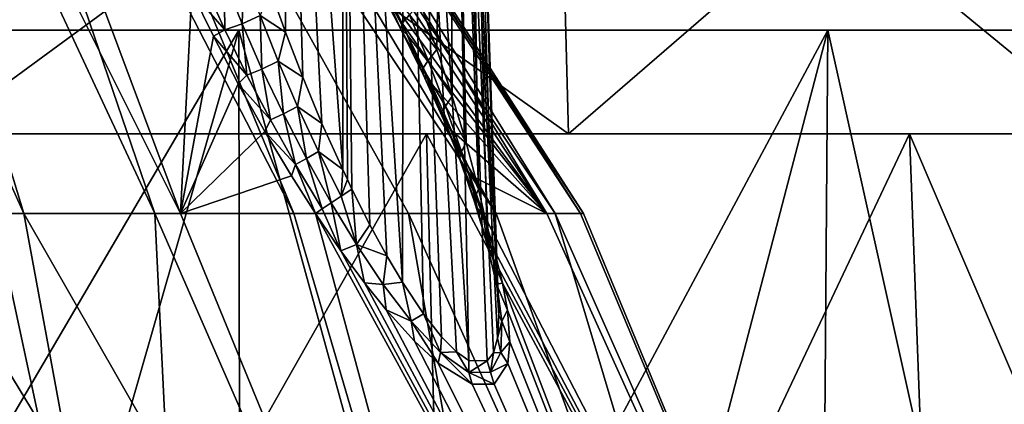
# Model space of a CAD drawing. Header units: millimetres. Extents: x -54 to 54, y -60 to 48.
# Tile 24 of 60: x 6.68 to 15.35, y 6.62 to 10.01. Entities that reach past the tile are written whole.
import ezdxf

# ---------------------------------------------------------------- set-up
doc = ezdxf.new("R2010")
doc.units = ezdxf.units.MM
doc.header["$LTSCALE"] = 41.718519
for name, color, linetype in [('250', 7, 'CONTINUOUS'), ('254', 7, 'CONTINUOUS'), ('256', 7, 'CONTINUOUS'), ('257', 7, 'CONTINUOUS'), ('260', 7, 'CONTINUOUS'), ('264', 7, 'CONTINUOUS'), ('33', 7, 'CONTINUOUS'), ('34', 7, 'CONTINUOUS'), ('37', 7, 'CONTINUOUS'), ('38', 7, 'CONTINUOUS'), ('40', 7, 'CONTINUOUS'), ('41', 7, 'CONTINUOUS')]:
    doc.layers.add(name, color=color, linetype=linetype)

msp = doc.modelspace()

# ---------------------------------------------------------------- linework, layer by layer
at = {"layer": '250', "color": 254, "linetype": 'Continuous', "true_color": 0xe3e3e3}
for points in [[(8.8846, 10.2799, 6.6021), (9.0216, 9.8973, 6.6857), (8.9879, 16, 6.4311), (8.8846, 10.2799, 6.6021)], [(9.1754, 9.499, 6.7544), (9.3441, 9.0934, 6.8041), (8.9879, 16, 6.4311), (9.1754, 9.499, 6.7544)], [(9.0216, 9.8973, 6.6857), (9.1754, 9.499, 6.7544), (8.9879, 16, 6.4311), (9.0216, 9.8973, 6.6857)], [(8.9879, 16, 6.4311), (9.5263, 8.6874, 6.8309), (9.5263, 16, 6.5756), (8.9879, 16, 6.4311)], [(9.3441, 9.0934, 6.8041), (9.5263, 8.6874, 6.8309), (8.9879, 16, 6.4311), (9.3441, 9.0934, 6.8041)]]:
    msp.add_3dface(points, dxfattribs=at)
at = {"layer": '254', "color": 254, "linetype": 'Continuous', "true_color": 0xe3e3e3}
for points in [[(9.5143, 8.4525, 6.8556), (9.6474, 8.0251, 6.9004), (9.6083, 8.515, 6.8344), (9.5143, 8.4525, 6.8556)], [(9.6083, 8.515, 6.8344), (9.6474, 8.0251, 6.9004), (9.7667, 8.199, 6.8264), (9.6083, 8.515, 6.8344)], [(10.6943, 8.4525, 4.8119), (10.7229, 8.515, 4.9038), (10.7963, 8.1945, 5.0477), (10.6943, 8.4525, 4.8119)], [(9.4245, 8.3925, 6.9037), (9.6474, 8.0251, 6.9004), (9.5143, 8.4525, 6.8556), (9.4245, 8.3925, 6.9037)], [(10.6909, 8.3932, 4.7113), (10.6943, 8.4525, 4.8119), (10.7963, 8.1945, 5.0477), (10.6909, 8.3932, 4.7113)], [(9.2866, 8.3, 7.0651), (9.5111, 7.9708, 7.0519), (9.3466, 8.3404, 6.9759), (9.2866, 8.3, 7.0651)], [(9.5111, 7.9708, 7.0519), (9.4245, 8.3925, 6.9037), (9.3466, 8.3404, 6.9759), (9.5111, 7.9708, 7.0519)], [(9.6474, 8.0251, 6.9004), (9.4245, 8.3925, 6.9037), (9.5111, 7.9708, 7.0519), (9.6474, 8.0251, 6.9004)], [(10.799, 8.0275, 4.9033), (10.6909, 8.3932, 4.7113), (10.7963, 8.1945, 5.0477), (10.799, 8.0275, 4.9033)], [(10.6909, 8.3932, 4.7113), (10.799, 8.0275, 4.9033), (10.7146, 8.3404, 4.6065), (10.6909, 8.3932, 4.7113)], [(10.7146, 8.3404, 4.6065), (10.799, 8.0275, 4.9033), (10.7619, 8.3, 4.5099), (10.7146, 8.3404, 4.6065)], [(10.7619, 8.3, 4.5099), (10.799, 8.0275, 4.9033), (10.8629, 7.9701, 4.7113), (10.7619, 8.3, 4.5099)], [(9.7667, 8.199, 6.8264), (9.6474, 8.0251, 6.9004), (9.9151, 7.9258, 6.8006), (9.7667, 8.199, 6.8264)], [(10.8486, 7.9176, 5.1916), (10.799, 8.0275, 4.9033), (10.7963, 8.1945, 5.0477), (10.8486, 7.9176, 5.1916)], [(9.719, 7.6887, 7.0132), (9.6474, 8.0251, 6.9004), (9.5111, 7.9708, 7.0519), (9.719, 7.6887, 7.0132)], [(9.8826, 7.6742, 6.859), (9.6474, 8.0251, 6.9004), (9.719, 7.6887, 7.0132), (9.8826, 7.6742, 6.859)], [(9.6474, 8.0251, 6.9004), (9.8826, 7.6742, 6.859), (9.9151, 7.9258, 6.8006), (9.6474, 8.0251, 6.9004)], [(10.8806, 7.678, 5.1265), (10.799, 8.0275, 4.9033), (10.8486, 7.9176, 5.1916), (10.8806, 7.678, 5.1265)], [(10.799, 8.0275, 4.9033), (10.8806, 7.678, 5.1265), (10.9334, 7.6872, 4.9115), (10.799, 8.0275, 4.9033)], [(10.8629, 7.9701, 4.7113), (10.799, 8.0275, 4.9033), (10.9334, 7.6872, 4.9115), (10.8629, 7.9701, 4.7113)], [(9.9151, 7.9258, 6.8006), (9.8826, 7.6742, 6.859), (10.0529, 7.6934, 6.76), (9.9151, 7.9258, 6.8006)], [(10.8822, 7.6811, 5.3342), (10.8806, 7.678, 5.1265), (10.8486, 7.9176, 5.1916), (10.8822, 7.6811, 5.3342)], [(9.9089, 7.4519, 6.9537), (9.8826, 7.6742, 6.859), (9.719, 7.6887, 7.0132), (9.9089, 7.4519, 6.9537)], [(9.8826, 7.6742, 6.859), (10.1305, 7.3502, 6.768), (10.0529, 7.6934, 6.76), (9.8826, 7.6742, 6.859)], [(10.1305, 7.3502, 6.768), (9.8826, 7.6742, 6.859), (9.9089, 7.4519, 6.9537), (10.1305, 7.3502, 6.768)], [(10.0529, 7.6934, 6.76), (10.1305, 7.3502, 6.768), (10.2378, 7.4146, 6.677), (10.0529, 7.6934, 6.76)], [(10.9334, 7.6872, 4.9115), (10.8806, 7.678, 5.1265), (10.9771, 7.448, 5.1081), (10.9334, 7.6872, 4.9115)], [(10.9263, 7.3526, 5.3871), (10.8806, 7.678, 5.1265), (10.8822, 7.6811, 5.3342), (10.9263, 7.3526, 5.3871)], [(10.8806, 7.678, 5.1265), (10.9263, 7.3526, 5.3871), (10.9771, 7.448, 5.1081), (10.8806, 7.678, 5.1265)], [(10.9016, 7.4001, 5.5399), (10.9263, 7.3526, 5.3871), (10.8822, 7.6811, 5.3342), (10.9016, 7.4001, 5.5399)], [(10.1597, 7.174, 6.835), (10.1305, 7.3502, 6.768), (9.9089, 7.4519, 6.9537), (10.1597, 7.174, 6.835)], [(10.1305, 7.3502, 6.768), (10.3884, 7.0743, 6.6093), (10.2378, 7.4146, 6.677), (10.1305, 7.3502, 6.768)], [(10.2378, 7.4146, 6.677), (10.3884, 7.0743, 6.6093), (10.3954, 7.2143, 6.575), (10.2378, 7.4146, 6.677)], [(10.8898, 7.2006, 5.7303), (10.9263, 7.3526, 5.3871), (10.9016, 7.4001, 5.5399), (10.8898, 7.2006, 5.7303)], [(10.9771, 7.448, 5.1081), (10.9263, 7.3526, 5.3871), (10.999, 7.1691, 5.3869), (10.9771, 7.448, 5.1081)], [(10.3667, 6.9823, 6.6938), (10.1305, 7.3502, 6.768), (10.1597, 7.174, 6.835), (10.3667, 6.9823, 6.6938)], [(10.3884, 7.0743, 6.6093), (10.1305, 7.3502, 6.768), (10.3667, 6.9823, 6.6938), (10.3884, 7.0743, 6.6093)], [(10.9182, 7.0762, 5.6896), (10.9263, 7.3526, 5.3871), (10.8898, 7.2006, 5.7303), (10.9182, 7.0762, 5.6896)], [(10.9263, 7.3526, 5.3871), (10.9182, 7.0762, 5.6896), (10.999, 7.1691, 5.3869), (10.9263, 7.3526, 5.3871)], [(10.3954, 7.2143, 6.575), (10.3884, 7.0743, 6.6093), (10.527, 7.0814, 6.4604), (10.3954, 7.2143, 6.575)], [(10.8543, 7.0723, 5.9011), (10.9182, 7.0762, 5.6896), (10.8898, 7.2006, 5.7303), (10.8543, 7.0723, 5.9011)], [(10.999, 7.1691, 5.3869), (10.9182, 7.0762, 5.6896), (10.9793, 6.978, 5.6377), (10.999, 7.1691, 5.3869)], [(10.6655, 6.7973, 6.3856), (10.3884, 7.0743, 6.6093), (10.3667, 6.9823, 6.6938), (10.6655, 6.7973, 6.3856)], [(10.3884, 7.0743, 6.6093), (10.6381, 6.9001, 6.3587), (10.527, 7.0814, 6.4604), (10.3884, 7.0743, 6.6093)], [(10.6381, 6.9001, 6.3587), (10.3884, 7.0743, 6.6093), (10.6655, 6.7973, 6.3856), (10.6381, 6.9001, 6.3587)], [(10.527, 7.0814, 6.4604), (10.6381, 6.9001, 6.3587), (10.6361, 7.0055, 6.3364), (10.527, 7.0814, 6.4604)], [(10.7991, 7.0005, 6.0582), (10.828, 6.9008, 6.029), (10.8543, 7.0723, 5.9011), (10.7991, 7.0005, 6.0582)], [(10.828, 6.9008, 6.029), (10.9182, 7.0762, 5.6896), (10.8543, 7.0723, 5.9011), (10.828, 6.9008, 6.029)], [(10.9182, 7.0762, 5.6896), (10.828, 6.9008, 6.029), (10.9793, 6.978, 5.6377), (10.9182, 7.0762, 5.6896)], [(10.6361, 7.0055, 6.3364), (10.6381, 6.9001, 6.3587), (10.7991, 7.0005, 6.0582), (10.6361, 7.0055, 6.3364)], [(10.6381, 6.9001, 6.3587), (10.828, 6.9008, 6.029), (10.7991, 7.0005, 6.0582), (10.6381, 6.9001, 6.3587)], [(10.9793, 6.978, 5.6377), (10.828, 6.9008, 6.029), (10.861, 6.7964, 6.0482), (10.9793, 6.978, 5.6377)], [(10.828, 6.9008, 6.029), (10.6381, 6.9001, 6.3587), (10.861, 6.7964, 6.0482), (10.828, 6.9008, 6.029)], [(10.861, 6.7964, 6.0482), (10.6381, 6.9001, 6.3587), (10.6655, 6.7973, 6.3856), (10.861, 6.7964, 6.0482)]]:
    msp.add_3dface(points, dxfattribs=at)
at = {"layer": '256', "color": 254, "linetype": 'Continuous', "true_color": 0xe3e3e3}
for points in [[(6.7191, 8.3, 9.5399), (3.5781, 15.3, 6.1955), (5.1825, 8.3, 10.4546), (6.7191, 8.3, 9.5399)], [(4.599, 15.3, 5.4805), (3.5781, 15.3, 6.1955), (6.7191, 8.3, 9.5399), (4.599, 15.3, 5.4805)], [(5.4813, 15.3, 4.598), (4.599, 15.3, 5.4805), (8.098, 8.3, 8.4012), (5.4813, 15.3, 4.598)], [(8.098, 8.3, 8.4012), (4.599, 15.3, 5.4805), (6.7191, 8.3, 9.5399), (8.098, 8.3, 8.4012)], [(6.4627, 8.3, -9.7155), (4.5996, 15.3, -5.4799), (7.8714, 8.3, -8.6139), (6.4627, 8.3, -9.7155)], [(4.5996, 15.3, -5.4799), (5.4818, 15.3, -4.5974), (7.8714, 8.3, -8.6139), (4.5996, 15.3, -5.4799)], [(8.1998, 10.2528, 6.6903), (5.4813, 15.3, 4.598), (8.098, 8.3, 8.4012), (8.1998, 10.2528, 6.6903)], [(7.8714, 8.3, -8.6139), (5.4818, 15.3, -4.5974), (9.0952, 8.3, -7.3099), (7.8714, 8.3, -8.6139)], [(5.4818, 15.3, -4.5974), (6.1969, 15.3, -3.5757), (9.0952, 8.3, -7.3099), (5.4818, 15.3, -4.5974)], [(10.1053, 8.3, -5.8343), (6.1969, 15.3, -3.5757), (10.8782, 8.3, -4.2217), (10.1053, 8.3, -5.8343)], [(9.0952, 8.3, -7.3099), (6.1969, 15.3, -3.5757), (10.1053, 8.3, -5.8343), (9.0952, 8.3, -7.3099)], [(6.1969, 15.3, -3.5757), (6.7234, 15.3, -2.4459), (10.8782, 8.3, -4.2217), (6.1969, 15.3, -3.5757)], [(7.0458, 15.3, 1.242), (6.7232, 15.3, 2.4465), (11.3246, 8.3, 2.8124), (7.0458, 15.3, 1.242)], [(11.3246, 8.3, 2.8124), (6.7232, 15.3, 2.4465), (9.8837, 10.2718, 3.7515), (11.3246, 8.3, 2.8124)], [(10.8782, 8.3, -4.2217), (6.7234, 15.3, -2.4459), (11.3955, 8.3, -2.5099), (10.8782, 8.3, -4.2217)], [(6.7234, 15.3, -2.4459), (7.0458, 15.3, -1.2424), (11.3955, 8.3, -2.5099), (6.7234, 15.3, -2.4459)], [(7.0458, 15.3, -1.2424), (7.1545, 15.3, -0.0006), (11.6452, 8.3, -0.7391), (7.0458, 15.3, -1.2424)], [(11.6214, 8.3, 1.049), (7.0458, 15.3, 1.242), (11.3246, 8.3, 2.8124), (11.6214, 8.3, 1.049)], [(7.1545, 15.3, -0.0006), (7.0458, 15.3, 1.242), (11.6214, 8.3, 1.049), (7.1545, 15.3, -0.0006)], [(11.3955, 8.3, -2.5099), (7.0458, 15.3, -1.2424), (11.6452, 8.3, -0.7391), (11.3955, 8.3, -2.5099)], [(11.6452, 8.3, -0.7391), (7.1545, 15.3, -0.0006), (11.6214, 8.3, 1.049), (11.6452, 8.3, -0.7391)], [(8.3893, 9.8615, 6.8178), (8.1998, 10.2528, 6.6903), (8.098, 8.3, 8.4012), (8.3893, 9.8615, 6.8178)], [(10.0934, 9.8728, 3.8529), (11.3246, 8.3, 2.8124), (9.8837, 10.2718, 3.7515), (10.0934, 9.8728, 3.8529)], [(8.6072, 9.4424, 6.9269), (8.3893, 9.8615, 6.8178), (8.098, 8.3, 8.4012), (8.6072, 9.4424, 6.9269)], [(10.2981, 9.4516, 3.9874), (11.3246, 8.3, 2.8124), (10.0934, 9.8728, 3.8529), (10.2981, 9.4516, 3.9874)], [(10.4852, 9.0309, 4.1499), (11.3246, 8.3, 2.8124), (10.2981, 9.4516, 3.9874), (10.4852, 9.0309, 4.1499)], [(8.8421, 9.0211, 7.0071), (8.6072, 9.4424, 6.9269), (8.098, 8.3, 8.4012), (8.8421, 9.0211, 7.0071)], [(9.0756, 8.6303, 7.0523), (8.8421, 9.0211, 7.0071), (8.098, 8.3, 8.4012), (9.0756, 8.6303, 7.0523)], [(10.642, 8.6389, 4.3294), (11.3246, 8.3, 2.8124), (10.4852, 9.0309, 4.1499), (10.642, 8.6389, 4.3294)], [(9.2866, 8.3, 7.0651), (9.0756, 8.6303, 7.0523), (8.098, 8.3, 8.4012), (9.2866, 8.3, 7.0651)], [(10.7619, 8.3, 4.5099), (11.3246, 8.3, 2.8124), (10.642, 8.6389, 4.3294), (10.7619, 8.3, 4.5099)]]:
    msp.add_3dface(points, dxfattribs=at)
at = {"layer": '257', "color": 254, "linetype": 'Continuous', "true_color": 0xe3e3e3}
for points in [[(8.2854, -0.197, 12.8924), (3.5241, 8.3, 11.1237), (4.3176, -0.197, 14.7044), (8.2854, -0.197, 12.8924)], [(5.1825, 8.3, 10.4546), (3.5241, 8.3, 11.1237), (8.2854, -0.197, 12.8924), (5.1825, 8.3, 10.4546)], [(4.3176, -0.197, -14.7044), (4.9023, 8.3, -10.5889), (8.2854, -0.197, -12.8924), (4.3176, -0.197, -14.7044)], [(4.9023, 8.3, -10.5889), (6.4627, 8.3, -9.7155), (8.2854, -0.197, -12.8924), (4.9023, 8.3, -10.5889)], [(6.7191, 8.3, 9.5399), (5.1825, 8.3, 10.4546), (8.2854, -0.197, 12.8924), (6.7191, 8.3, 9.5399)], [(6.4627, 8.3, -9.7155), (7.8714, 8.3, -8.6139), (8.2854, -0.197, -12.8924), (6.4627, 8.3, -9.7155)], [(11.582, -0.197, 10.0359), (6.7191, 8.3, 9.5399), (8.2854, -0.197, 12.8924), (11.582, -0.197, 10.0359)], [(8.098, 8.3, 8.4012), (6.7191, 8.3, 9.5399), (11.582, -0.197, 10.0359), (8.098, 8.3, 8.4012)], [(7.8714, 8.3, -8.6139), (9.0952, 8.3, -7.3099), (11.582, -0.197, -10.0359), (7.8714, 8.3, -8.6139)], [(8.2854, -0.197, -12.8924), (7.8714, 8.3, -8.6139), (11.582, -0.197, -10.0359), (8.2854, -0.197, -12.8924)], [(9.2866, 8.3, 7.0651), (8.098, 8.3, 8.4012), (11.582, -0.197, 10.0359), (9.2866, 8.3, 7.0651)], [(9.0952, 8.3, -7.3099), (10.1053, 8.3, -5.8343), (11.582, -0.197, -10.0359), (9.0952, 8.3, -7.3099)], [(9.5111, 7.9708, 7.0519), (9.2866, 8.3, 7.0651), (13.9403, -0.197, 6.3663), (9.5111, 7.9708, 7.0519)], [(13.9403, -0.197, 6.3663), (9.2866, 8.3, 7.0651), (11.582, -0.197, 10.0359), (13.9403, -0.197, 6.3663)], [(10.1053, 8.3, -5.8343), (10.8782, 8.3, -4.2217), (13.9403, -0.197, -6.3663), (10.1053, 8.3, -5.8343)], [(11.582, -0.197, -10.0359), (10.1053, 8.3, -5.8343), (13.9403, -0.197, -6.3663), (11.582, -0.197, -10.0359)], [(10.7619, 8.3, 4.5099), (10.8629, 7.9701, 4.7113), (15.1692, -0.197, 2.181), (10.7619, 8.3, 4.5099)], [(11.3246, 8.3, 2.8124), (10.7619, 8.3, 4.5099), (15.1692, -0.197, 2.181), (11.3246, 8.3, 2.8124)], [(10.8782, 8.3, -4.2217), (11.3955, 8.3, -2.5099), (13.9403, -0.197, -6.3663), (10.8782, 8.3, -4.2217)], [(11.6214, 8.3, 1.049), (11.3246, 8.3, 2.8124), (15.1692, -0.197, 2.181), (11.6214, 8.3, 1.049)], [(11.3955, 8.3, -2.5099), (11.6452, 8.3, -0.7391), (15.1692, -0.197, -2.181), (11.3955, 8.3, -2.5099)], [(13.9403, -0.197, -6.3663), (11.3955, 8.3, -2.5099), (15.1692, -0.197, -2.181), (13.9403, -0.197, -6.3663)], [(11.6452, 8.3, -0.7391), (11.6214, 8.3, 1.049), (15.1692, -0.197, -2.181), (11.6452, 8.3, -0.7391)], [(15.1692, -0.197, -2.181), (11.6214, 8.3, 1.049), (15.1692, -0.197, 2.181), (15.1692, -0.197, -2.181)], [(9.719, 7.6887, 7.0132), (9.5111, 7.9708, 7.0519), (13.9403, -0.197, 6.3663), (9.719, 7.6887, 7.0132)], [(10.8629, 7.9701, 4.7113), (10.9334, 7.6872, 4.9115), (15.1692, -0.197, 2.181), (10.8629, 7.9701, 4.7113)], [(9.9089, 7.4519, 6.9537), (9.719, 7.6887, 7.0132), (13.9403, -0.197, 6.3663), (9.9089, 7.4519, 6.9537)], [(10.9334, 7.6872, 4.9115), (10.9771, 7.448, 5.1081), (13.9403, -0.197, 6.3663), (10.9334, 7.6872, 4.9115)], [(15.1692, -0.197, 2.181), (10.9334, 7.6872, 4.9115), (13.9403, -0.197, 6.3663), (15.1692, -0.197, 2.181)], [(10.1597, 7.174, 6.835), (9.9089, 7.4519, 6.9537), (13.9403, -0.197, 6.3663), (10.1597, 7.174, 6.835)], [(10.9771, 7.448, 5.1081), (10.999, 7.1691, 5.3869), (13.9403, -0.197, 6.3663), (10.9771, 7.448, 5.1081)], [(10.3667, 6.9823, 6.6938), (10.1597, 7.174, 6.835), (13.9403, -0.197, 6.3663), (10.3667, 6.9823, 6.6938)], [(10.999, 7.1691, 5.3869), (10.9793, 6.978, 5.6377), (13.9403, -0.197, 6.3663), (10.999, 7.1691, 5.3869)], [(10.6655, 6.7973, 6.3856), (10.3667, 6.9823, 6.6938), (13.9403, -0.197, 6.3663), (10.6655, 6.7973, 6.3856)], [(10.9793, 6.978, 5.6377), (10.861, 6.7964, 6.0482), (13.9403, -0.197, 6.3663), (10.9793, 6.978, 5.6377)], [(10.861, 6.7964, 6.0482), (10.6655, 6.7973, 6.3856), (13.9403, -0.197, 6.3663), (10.861, 6.7964, 6.0482)]]:
    msp.add_3dface(points, dxfattribs=at)
at = {"layer": '260', "color": 254, "linetype": 'Continuous', "true_color": 0xe3e3e3}
for points in [[(9.5263, 16, 6.5756), (9.5263, 8.6874, 6.8309), (9.5674, 8.6002, 6.8333), (9.5263, 16, 6.5756)], [(9.5263, 16, 6.5756), (9.7667, 8.199, 6.8264), (9.9151, 7.9258, 6.8006), (9.5263, 16, 6.5756)], [(9.6083, 8.515, 6.8344), (9.5263, 16, 6.5756), (9.5674, 8.6002, 6.8333), (9.6083, 8.515, 6.8344)], [(9.5263, 16, 6.5756), (9.9151, 7.9258, 6.8006), (10.0529, 7.6934, 6.76), (9.5263, 16, 6.5756)], [(9.5263, 16, 6.5756), (9.6083, 8.515, 6.8344), (9.7667, 8.199, 6.8264), (9.5263, 16, 6.5756)], [(9.5263, 16, 6.5756), (10.0529, 7.6934, 6.76), (10.064, 16, 6.4315), (9.5263, 16, 6.5756)], [(10.0529, 7.6934, 6.76), (10.2378, 7.4146, 6.677), (10.064, 16, 6.4315), (10.0529, 7.6934, 6.76)], [(10.2378, 7.4146, 6.677), (10.3954, 7.2143, 6.575), (10.064, 16, 6.4315), (10.2378, 7.4146, 6.677)], [(10.3954, 7.2143, 6.575), (10.527, 7.0814, 6.4604), (10.064, 16, 6.4315), (10.3954, 7.2143, 6.575)], [(10.527, 7.0814, 6.4604), (10.6361, 7.0055, 6.3364), (10.064, 16, 6.4315), (10.527, 7.0814, 6.4604)], [(10.064, 16, 6.4315), (10.6361, 7.0055, 6.3364), (10.4577, 16, 6.0379), (10.064, 16, 6.4315)], [(10.2082, 10.1515, 4.417), (10.4578, 16, 4.9623), (10.3548, 9.7434, 4.5059), (10.2082, 10.1515, 4.417)], [(10.3548, 9.7434, 4.5059), (10.4578, 16, 4.9623), (10.4906, 9.3334, 4.6158), (10.3548, 9.7434, 4.5059)], [(10.6361, 7.0055, 6.3364), (10.7991, 7.0005, 6.0582), (10.4577, 16, 6.0379), (10.6361, 7.0055, 6.3364)], [(10.7991, 7.0005, 6.0582), (10.8543, 7.0723, 5.9011), (10.4577, 16, 6.0379), (10.7991, 7.0005, 6.0582)], [(10.8543, 7.0723, 5.9011), (10.8898, 7.2006, 5.7303), (10.4577, 16, 6.0379), (10.8543, 7.0723, 5.9011)], [(10.8898, 7.2006, 5.7303), (10.9016, 7.4001, 5.5399), (10.4577, 16, 6.0379), (10.8898, 7.2006, 5.7303)], [(10.4577, 16, 6.0379), (10.9016, 7.4001, 5.5399), (10.6018, 16, 5.4999), (10.4577, 16, 6.0379)], [(10.4906, 9.3334, 4.6158), (10.4578, 16, 4.9623), (10.6141, 8.9237, 4.7476), (10.4906, 9.3334, 4.6158)], [(10.6018, 16, 5.4999), (10.7229, 8.515, 4.9038), (10.4578, 16, 4.9623), (10.6018, 16, 5.4999)], [(10.4578, 16, 4.9623), (10.7229, 8.515, 4.9038), (10.6141, 8.9237, 4.7476), (10.4578, 16, 4.9623)], [(10.7963, 8.1945, 5.0477), (10.7229, 8.515, 4.9038), (10.6018, 16, 5.4999), (10.7963, 8.1945, 5.0477)], [(10.9016, 7.4001, 5.5399), (10.8822, 7.6811, 5.3342), (10.6018, 16, 5.4999), (10.9016, 7.4001, 5.5399)], [(10.8486, 7.9176, 5.1916), (10.7963, 8.1945, 5.0477), (10.6018, 16, 5.4999), (10.8486, 7.9176, 5.1916)], [(10.8822, 7.6811, 5.3342), (10.8486, 7.9176, 5.1916), (10.6018, 16, 5.4999), (10.8822, 7.6811, 5.3342)]]:
    msp.add_3dface(points, dxfattribs=at)
at = {"layer": '264', "color": 254, "linetype": 'Continuous', "true_color": 0xe3e3e3}
for points in [[(8.4822, 10.3637, 6.484), (8.6408, 9.9692, 6.618), (8.6569, 10.443, 6.4801), (8.4822, 10.3637, 6.484)], [(8.6569, 10.443, 6.4801), (8.6408, 9.9692, 6.618), (8.7999, 10.0435, 6.6002), (8.6569, 10.443, 6.4801)], [(8.3121, 10.3116, 6.5563), (8.4904, 9.9164, 6.6936), (8.4822, 10.3637, 6.484), (8.3121, 10.3116, 6.5563)], [(8.4822, 10.3637, 6.484), (8.4904, 9.9164, 6.6936), (8.6408, 9.9692, 6.618), (8.4822, 10.3637, 6.484)], [(10.0491, 9.9749, 4.1728), (9.8316, 10.3163, 3.9192), (9.8541, 10.3685, 4.1029), (10.0491, 9.9749, 4.1728)], [(10.0392, 9.9221, 4.0044), (9.8316, 10.3163, 3.9192), (10.0491, 9.9749, 4.1728), (10.0392, 9.9221, 4.0044)], [(10.0392, 9.9221, 4.0044), (9.8837, 10.2718, 3.7515), (9.8316, 10.3163, 3.9192), (10.0392, 9.9221, 4.0044)], [(10.0491, 9.9749, 4.1728), (9.8541, 10.3685, 4.1029), (10.1135, 10.0492, 4.3196), (10.0491, 9.9749, 4.1728)], [(8.3121, 10.3116, 6.5563), (8.1998, 10.2528, 6.6903), (8.4904, 9.9164, 6.6936), (8.3121, 10.3116, 6.5563)], [(8.1998, 10.2528, 6.6903), (8.3893, 9.8615, 6.8178), (8.4904, 9.9164, 6.6936), (8.1998, 10.2528, 6.6903)], [(9.0216, 9.8973, 6.6857), (8.8846, 10.2799, 6.6021), (8.7999, 10.0435, 6.6002), (9.0216, 9.8973, 6.6857)], [(10.0934, 9.8728, 3.8529), (9.8837, 10.2718, 3.7515), (10.0392, 9.9221, 4.0044), (10.0934, 9.8728, 3.8529)], [(10.2082, 10.1515, 4.417), (10.3548, 9.7434, 4.5059), (10.1135, 10.0492, 4.3196), (10.2082, 10.1515, 4.417)], [(8.4904, 9.9164, 6.6936), (8.6839, 9.5189, 6.8061), (8.6408, 9.9692, 6.618), (8.4904, 9.9164, 6.6936)], [(8.6408, 9.9692, 6.618), (8.8154, 9.5719, 6.7289), (8.7999, 10.0435, 6.6002), (8.6408, 9.9692, 6.618)], [(8.6408, 9.9692, 6.618), (8.6839, 9.5189, 6.8061), (8.8154, 9.5719, 6.7289), (8.6408, 9.9692, 6.618)], [(8.7999, 10.0435, 6.6002), (8.8154, 9.5719, 6.7289), (8.958, 9.6418, 6.6998), (8.7999, 10.0435, 6.6002)], [(9.0216, 9.8973, 6.6857), (8.7999, 10.0435, 6.6002), (8.958, 9.6418, 6.6998), (9.0216, 9.8973, 6.6857)], [(10.2326, 9.5775, 4.2685), (10.0392, 9.9221, 4.0044), (10.0491, 9.9749, 4.1728), (10.2326, 9.5775, 4.2685)], [(10.2789, 9.6475, 4.4067), (10.0491, 9.9749, 4.1728), (10.1135, 10.0492, 4.3196), (10.2789, 9.6475, 4.4067)], [(10.2326, 9.5775, 4.2685), (10.0491, 9.9749, 4.1728), (10.2789, 9.6475, 4.4067), (10.2326, 9.5775, 4.2685)], [(10.3548, 9.7434, 4.5059), (10.2789, 9.6475, 4.4067), (10.1135, 10.0492, 4.3196), (10.3548, 9.7434, 4.5059)], [(8.4904, 9.9164, 6.6936), (8.3893, 9.8615, 6.8178), (8.6839, 9.5189, 6.8061), (8.4904, 9.9164, 6.6936)], [(9.1754, 9.499, 6.7544), (9.0216, 9.8973, 6.6857), (8.958, 9.6418, 6.6998), (9.1754, 9.499, 6.7544)], [(10.2335, 9.5245, 4.1157), (10.0392, 9.9221, 4.0044), (10.2326, 9.5775, 4.2685), (10.2335, 9.5245, 4.1157)], [(10.2335, 9.5245, 4.1157), (10.0934, 9.8728, 3.8529), (10.0392, 9.9221, 4.0044), (10.2335, 9.5245, 4.1157)], [(8.3893, 9.8615, 6.8178), (8.6072, 9.4424, 6.9269), (8.6839, 9.5189, 6.8061), (8.3893, 9.8615, 6.8178)], [(10.2981, 9.4516, 3.9874), (10.0934, 9.8728, 3.8529), (10.2335, 9.5245, 4.1157), (10.2981, 9.4516, 3.9874)], [(10.3548, 9.7434, 4.5059), (10.4906, 9.3334, 4.6158), (10.2789, 9.6475, 4.4067), (10.3548, 9.7434, 4.5059)], [(8.8154, 9.5719, 6.7289), (9.004, 9.1761, 6.8151), (8.958, 9.6418, 6.6998), (8.8154, 9.5719, 6.7289)], [(8.958, 9.6418, 6.6998), (9.004, 9.1761, 6.8151), (9.1296, 9.2423, 6.7771), (8.958, 9.6418, 6.6998)], [(9.1754, 9.499, 6.7544), (8.958, 9.6418, 6.6998), (9.1296, 9.2423, 6.7771), (9.1754, 9.499, 6.7544)], [(10.4326, 9.2455, 4.5173), (10.2326, 9.5775, 4.2685), (10.2789, 9.6475, 4.4067), (10.4326, 9.2455, 4.5173)], [(10.4906, 9.3334, 4.6158), (10.4326, 9.2455, 4.5173), (10.2789, 9.6475, 4.4067), (10.4906, 9.3334, 4.6158)], [(8.6839, 9.5189, 6.8061), (8.8906, 9.1231, 6.8923), (8.8154, 9.5719, 6.7289), (8.6839, 9.5189, 6.8061)], [(8.8154, 9.5719, 6.7289), (8.8906, 9.1231, 6.8923), (9.004, 9.1761, 6.8151), (8.8154, 9.5719, 6.7289)], [(10.4025, 9.1792, 4.3894), (10.2335, 9.5245, 4.1157), (10.2326, 9.5775, 4.2685), (10.4025, 9.1792, 4.3894)], [(10.4025, 9.1792, 4.3894), (10.2326, 9.5775, 4.2685), (10.4326, 9.2455, 4.5173), (10.4025, 9.1792, 4.3894)], [(8.6839, 9.5189, 6.8061), (8.6072, 9.4424, 6.9269), (8.8906, 9.1231, 6.8923), (8.6839, 9.5189, 6.8061)], [(9.3441, 9.0934, 6.8041), (9.1754, 9.499, 6.7544), (9.1296, 9.2423, 6.7771), (9.3441, 9.0934, 6.8041)], [(10.4126, 9.1263, 4.2525), (10.2335, 9.5245, 4.1157), (10.4025, 9.1792, 4.3894), (10.4126, 9.1263, 4.2525)], [(10.4126, 9.1263, 4.2525), (10.2981, 9.4516, 3.9874), (10.2335, 9.5245, 4.1157), (10.4126, 9.1263, 4.2525)], [(10.4852, 9.0309, 4.1499), (10.2981, 9.4516, 3.9874), (10.4126, 9.1263, 4.2525), (10.4852, 9.0309, 4.1499)], [(8.6072, 9.4424, 6.9269), (8.8421, 9.0211, 7.0071), (8.8906, 9.1231, 6.8923), (8.6072, 9.4424, 6.9269)], [(10.4906, 9.3334, 4.6158), (10.6141, 8.9237, 4.7476), (10.4326, 9.2455, 4.5173), (10.4906, 9.3334, 4.6158)], [(9.004, 9.1761, 6.8151), (9.2068, 8.7827, 6.8741), (9.1296, 9.2423, 6.7771), (9.004, 9.1761, 6.8151)], [(9.1296, 9.2423, 6.7771), (9.2068, 8.7827, 6.8741), (9.3149, 8.8457, 6.8298), (9.1296, 9.2423, 6.7771)], [(9.3441, 9.0934, 6.8041), (9.1296, 9.2423, 6.7771), (9.3149, 8.8457, 6.8298), (9.3441, 9.0934, 6.8041)], [(10.5719, 8.8464, 4.6519), (10.4025, 9.1792, 4.3894), (10.4326, 9.2455, 4.5173), (10.5719, 8.8464, 4.6519)], [(10.6141, 8.9237, 4.7476), (10.5719, 8.8464, 4.6519), (10.4326, 9.2455, 4.5173), (10.6141, 8.9237, 4.7476)], [(8.8906, 9.1231, 6.8923), (8.8421, 9.0211, 7.0071), (9.1113, 8.7301, 6.9497), (8.8906, 9.1231, 6.8923)], [(8.8906, 9.1231, 6.8923), (9.1113, 8.7301, 6.9497), (9.004, 9.1761, 6.8151), (8.8906, 9.1231, 6.8923)], [(9.004, 9.1761, 6.8151), (9.1113, 8.7301, 6.9497), (9.2068, 8.7827, 6.8741), (9.004, 9.1761, 6.8151)], [(10.5562, 8.7835, 4.5362), (10.4126, 9.1263, 4.2525), (10.4025, 9.1792, 4.3894), (10.5562, 8.7835, 4.5362)], [(10.5562, 8.7835, 4.5362), (10.4025, 9.1792, 4.3894), (10.5719, 8.8464, 4.6519), (10.5562, 8.7835, 4.5362)], [(10.5739, 8.7308, 4.4156), (10.4126, 9.1263, 4.2525), (10.5562, 8.7835, 4.5362), (10.5739, 8.7308, 4.4156)], [(10.5739, 8.7308, 4.4156), (10.4852, 9.0309, 4.1499), (10.4126, 9.1263, 4.2525), (10.5739, 8.7308, 4.4156)], [(8.8421, 9.0211, 7.0071), (9.0756, 8.6303, 7.0523), (9.1113, 8.7301, 6.9497), (8.8421, 9.0211, 7.0071)], [(9.5263, 8.6874, 6.8309), (9.3441, 9.0934, 6.8041), (9.3149, 8.8457, 6.8298), (9.5263, 8.6874, 6.8309)], [(10.642, 8.6389, 4.3294), (10.4852, 9.0309, 4.1499), (10.5739, 8.7308, 4.4156), (10.642, 8.6389, 4.3294)], [(9.2068, 8.7827, 6.8741), (9.4245, 8.3925, 6.9037), (9.3149, 8.8457, 6.8298), (9.2068, 8.7827, 6.8741)], [(9.4245, 8.3925, 6.9037), (9.5143, 8.4525, 6.8556), (9.3149, 8.8457, 6.8298), (9.4245, 8.3925, 6.9037)], [(9.5143, 8.4525, 6.8556), (9.5263, 8.6874, 6.8309), (9.3149, 8.8457, 6.8298), (9.5143, 8.4525, 6.8556)], [(10.6943, 8.4525, 4.8119), (10.5562, 8.7835, 4.5362), (10.5719, 8.8464, 4.6519), (10.6943, 8.4525, 4.8119)], [(10.6141, 8.9237, 4.7476), (10.7229, 8.515, 4.9038), (10.5719, 8.8464, 4.6519), (10.6141, 8.9237, 4.7476)], [(10.7229, 8.515, 4.9038), (10.6943, 8.4525, 4.8119), (10.5719, 8.8464, 4.6519), (10.7229, 8.515, 4.9038)], [(9.1113, 8.7301, 6.9497), (9.3466, 8.3404, 6.9759), (9.2068, 8.7827, 6.8741), (9.1113, 8.7301, 6.9497)], [(9.3466, 8.3404, 6.9759), (9.4245, 8.3925, 6.9037), (9.2068, 8.7827, 6.8741), (9.3466, 8.3404, 6.9759)], [(10.6909, 8.3932, 4.7113), (10.5739, 8.7308, 4.4156), (10.5562, 8.7835, 4.5362), (10.6909, 8.3932, 4.7113)], [(10.6943, 8.4525, 4.8119), (10.6909, 8.3932, 4.7113), (10.5562, 8.7835, 4.5362), (10.6943, 8.4525, 4.8119)], [(9.0756, 8.6303, 7.0523), (9.2866, 8.3, 7.0651), (9.1113, 8.7301, 6.9497), (9.0756, 8.6303, 7.0523)], [(9.2866, 8.3, 7.0651), (9.3466, 8.3404, 6.9759), (9.1113, 8.7301, 6.9497), (9.2866, 8.3, 7.0651)], [(9.5263, 8.6874, 6.8309), (9.5143, 8.4525, 6.8556), (9.5674, 8.6002, 6.8333), (9.5263, 8.6874, 6.8309)], [(10.6909, 8.3932, 4.7113), (10.7146, 8.3404, 4.6065), (10.5739, 8.7308, 4.4156), (10.6909, 8.3932, 4.7113)], [(10.7146, 8.3404, 4.6065), (10.642, 8.6389, 4.3294), (10.5739, 8.7308, 4.4156), (10.7146, 8.3404, 4.6065)], [(9.5143, 8.4525, 6.8556), (9.6083, 8.515, 6.8344), (9.5674, 8.6002, 6.8333), (9.5143, 8.4525, 6.8556)], [(10.7146, 8.3404, 4.6065), (10.7619, 8.3, 4.5099), (10.642, 8.6389, 4.3294), (10.7146, 8.3404, 4.6065)]]:
    msp.add_3dface(points, dxfattribs=at)
at = {"layer": '33', "color": 7, "linetype": 'Continuous', "true_color": 0xe0f2ff}
for points in [[(5.3132, 9, -19.8288), (10.4876, 0.4738, -18.165), (10.2642, 9, -17.7781), (5.3132, 9, -19.8288)], [(5.4288, 0.4738, -20.2605), (10.4876, 0.4738, -18.165), (5.3132, 9, -19.8288), (5.4288, 0.4738, -20.2605)], [(10.4876, 0.4738, -18.165), (14.8317, 0.4738, -14.8317), (10.2642, 9, -17.7781), (10.4876, 0.4738, -18.165)], [(10.2642, 9, -17.7781), (14.8317, 0.4738, -14.8317), (14.5157, 9, -14.5157), (10.2642, 9, -17.7781)], [(14.5157, 9, -14.5157), (18.165, 0.4738, -10.4876), (17.7781, 9, -10.2642), (14.5157, 9, -14.5157)], [(14.8317, 0.4738, -14.8317), (18.165, 0.4738, -10.4876), (14.5157, 9, -14.5157), (14.8317, 0.4738, -14.8317)]]:
    msp.add_3dface(points, dxfattribs=at)
at = {"layer": '34', "color": 7, "linetype": 'Continuous', "true_color": 0xe0f2ff}
for points in [[(10.2642, 9, 17.7781), (5.4288, 0.4738, 20.2605), (5.3132, 9, 19.8288), (10.2642, 9, 17.7781)], [(10.4876, 0.4738, 18.165), (5.4288, 0.4738, 20.2605), (10.2642, 9, 17.7781), (10.4876, 0.4738, 18.165)], [(14.5157, 9, 14.5157), (10.4876, 0.4738, 18.165), (10.2642, 9, 17.7781), (14.5157, 9, 14.5157)], [(14.8317, 0.4738, 14.8317), (10.4876, 0.4738, 18.165), (14.5157, 9, 14.5157), (14.8317, 0.4738, 14.8317)], [(17.7781, 9, 10.2642), (14.8317, 0.4738, 14.8317), (14.5157, 9, 14.5157), (17.7781, 9, 10.2642)], [(18.165, 0.4738, 10.4876), (14.8317, 0.4738, 14.8317), (17.7781, 9, 10.2642), (18.165, 0.4738, 10.4876)]]:
    msp.add_3dface(points, dxfattribs=at)
at = {"layer": '37', "color": 7, "linetype": 'Continuous', "true_color": 0xe0f2ff}
for points in [[(2.9274, 9.9138, -24.1095), (8.6121, 9.9138, -22.7083), (2.9426, 0.2468, -22.3516), (2.9274, 9.9138, -24.1095)], [(2.9426, 0.2468, -22.3516), (8.6121, 9.9138, -22.7083), (5.8349, 0.2468, -21.7763), (2.9426, 0.2468, -22.3516)], [(5.8349, 0.2468, -21.7763), (8.6121, 9.9138, -22.7083), (8.6274, 0.2468, -20.8284), (5.8349, 0.2468, -21.7763)], [(8.6121, 9.9138, -22.7083), (13.7963, 9.9138, -19.9875), (8.6274, 0.2468, -20.8284), (8.6121, 9.9138, -22.7083)], [(8.6274, 0.2468, -20.8284), (13.7963, 9.9138, -19.9875), (11.2722, 0.2468, -19.5241), (8.6274, 0.2468, -20.8284)], [(11.2722, 0.2468, -19.5241), (13.7963, 9.9138, -19.9875), (13.7242, 0.2468, -17.8857), (11.2722, 0.2468, -19.5241)], [(13.7963, 9.9138, -19.9875), (18.1788, 9.9138, -16.105), (13.7242, 0.2468, -17.8857), (13.7963, 9.9138, -19.9875)], [(13.7242, 0.2468, -17.8857), (18.1788, 9.9138, -16.105), (15.9414, 0.2468, -15.9414), (13.7242, 0.2468, -17.8857)]]:
    msp.add_3dface(points, dxfattribs=at)
at = {"layer": '38', "color": 7, "linetype": 'Continuous', "true_color": 0xe0f2ff}
for points in [[(8.6121, 9.9138, 22.7083), (2.9274, 9.9138, 24.1095), (5.8349, 0.2468, 21.7763), (8.6121, 9.9138, 22.7083)], [(8.6274, 0.2468, 20.8284), (8.6121, 9.9138, 22.7083), (5.8349, 0.2468, 21.7763), (8.6274, 0.2468, 20.8284)], [(13.7963, 9.9138, 19.9875), (8.6121, 9.9138, 22.7083), (11.2722, 0.2468, 19.5241), (13.7963, 9.9138, 19.9875)], [(11.2722, 0.2468, 19.5241), (8.6121, 9.9138, 22.7083), (8.6274, 0.2468, 20.8284), (11.2722, 0.2468, 19.5241)], [(13.7242, 0.2468, 17.8857), (13.7963, 9.9138, 19.9875), (11.2722, 0.2468, 19.5241), (13.7242, 0.2468, 17.8857)], [(15.9414, 0.2468, 15.9414), (13.7963, 9.9138, 19.9875), (13.7242, 0.2468, 17.8857), (15.9414, 0.2468, 15.9414)], [(18.1788, 9.9138, 16.105), (13.7963, 9.9138, 19.9875), (15.9414, 0.2468, 15.9414), (18.1788, 9.9138, 16.105)]]:
    msp.add_3dface(points, dxfattribs=at)
at = {"layer": '40', "color": 7, "linetype": 'Continuous', "true_color": 0xe0f2ff}
for points in [[(11.4094, 13, -19.7616), (5.9059, 13, -22.0412), (11.5142, 9, -19.9431), (11.4094, 13, -19.7616)], [(11.5142, 9, -19.9431), (5.9059, 13, -22.0412), (5.9601, 9, -22.2437), (11.5142, 9, -19.9431)], [(5.9059, 13, 22.0412), (11.4094, 13, 19.7616), (5.9601, 9, 22.2437), (5.9059, 13, 22.0412)], [(5.9601, 9, 22.2437), (11.4094, 13, 19.7616), (11.5142, 9, 19.9431), (5.9601, 9, 22.2437)], [(16.1353, 13, -16.1353), (11.4094, 13, -19.7616), (16.2835, 9, -16.2835), (16.1353, 13, -16.1353)], [(16.2835, 9, -16.2835), (11.4094, 13, -19.7616), (11.5142, 9, -19.9431), (16.2835, 9, -16.2835)], [(11.4094, 13, 19.7616), (16.1353, 13, 16.1353), (11.5142, 9, 19.9431), (11.4094, 13, 19.7616)], [(11.5142, 9, 19.9431), (16.1353, 13, 16.1353), (16.2835, 9, 16.2835), (11.5142, 9, 19.9431)]]:
    msp.add_3dface(points, dxfattribs=at)
at = {"layer": '41', "color": 7, "linetype": 'Continuous', "true_color": 0xe0f2ff}
for points in [[(5.3132, 9, -19.8288), (10.2642, 9, -17.7781), (5.9601, 9, -22.2437), (5.3132, 9, -19.8288)], [(10.2642, 9, 17.7781), (5.3132, 9, 19.8288), (5.9601, 9, 22.2437), (10.2642, 9, 17.7781)], [(10.2642, 9, -17.7781), (11.5142, 9, -19.9431), (5.9601, 9, -22.2437), (10.2642, 9, -17.7781)], [(10.2642, 9, 17.7781), (5.9601, 9, 22.2437), (11.5142, 9, 19.9431), (10.2642, 9, 17.7781)], [(10.2642, 9, -17.7781), (14.5157, 9, -14.5157), (11.5142, 9, -19.9431), (10.2642, 9, -17.7781)], [(14.5157, 9, 14.5157), (10.2642, 9, 17.7781), (11.5142, 9, 19.9431), (14.5157, 9, 14.5157)], [(14.5157, 9, -14.5157), (16.2835, 9, -16.2835), (11.5142, 9, -19.9431), (14.5157, 9, -14.5157)], [(14.5157, 9, 14.5157), (11.5142, 9, 19.9431), (16.2835, 9, 16.2835), (14.5157, 9, 14.5157)], [(14.5157, 9, -14.5157), (17.7781, 9, -10.2642), (16.2835, 9, -16.2835), (14.5157, 9, -14.5157)], [(17.7781, 9, 10.2642), (14.5157, 9, 14.5157), (16.2835, 9, 16.2835), (17.7781, 9, 10.2642)]]:
    msp.add_3dface(points, dxfattribs=at)

doc.saveas('drawing.dxf')
